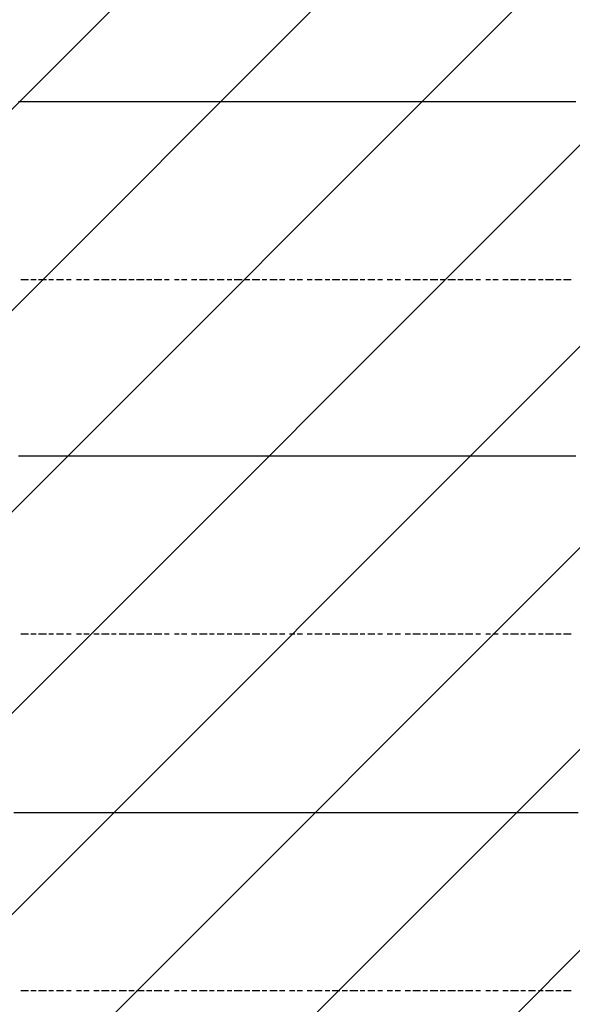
# Model space of a CAD drawing. Extents: x 997 to 109698, y 921 to 94021.
# Tile 99 of 256: x 26994 to 27926, y 8747 to 10407. Entities that reach past the tile are written whole.
import ezdxf

# ---------------------------------------------------------------- set-up
doc = ezdxf.new("R2010")
doc.units = 0
doc.header["$MEASUREMENT"] = 0
doc.layers.add('12', color=7, linetype='CONTINUOUS')
doc.layers.add('28', color=7, linetype='CONTINUOUS')

msp = doc.modelspace()

# ---------------------------------------------------------------- linework, layer by layer
at = {"layer": '12', "color": 1}
for p, q in [((26991.601607, 10268.953237), (27000.601607, 10268.953237)), ((27000.601607, 10268.953237), (27008.601607, 10268.953237)), ((27008.601607, 10268.953237), (27021.601607, 10268.953237)), ((27021.601607, 10268.953237), (27029.601607, 10268.953237)), ((27029.601607, 10268.953237), (27038.601607, 10268.953237)), ((27038.601607, 10268.953237), (27050.601607, 10268.953237)), ((27050.601607, 10268.953237), (27059.601607, 10268.953237)), ((27059.601607, 10268.953237), (27067.601607, 10268.953237)), ((27067.601607, 10268.953237), (27080.601607, 10268.953237)), ((27080.601607, 10268.953237), (27089.601607, 10268.953237)), ((27089.601607, 10268.953237), (27097.601607, 10268.953237)), ((27097.601607, 10268.953237), (27110.601607, 10268.953237)), ((27110.601607, 10268.953237), (27118.601607, 10268.953237)), ((27118.601607, 10268.953237), (27131.601607, 10268.953237)), ((27131.601607, 10268.953237), (27139.601607, 10268.953237)), ((27139.601607, 10268.953237), (27148.601607, 10268.953237)), ((27148.601607, 10268.953237), (27161.601607, 10268.953237)), ((27161.601607, 10268.953237), (27169.601607, 10268.953237)), ((27169.601607, 10268.953237), (27177.601607, 10268.953237)), ((27177.601607, 10268.953237), (27190.601607, 10268.953237)), ((27190.601607, 10268.953237), (27199.601607, 10268.953237)), ((27199.601607, 10268.953237), (27207.601607, 10268.953237)), ((27207.601607, 10268.953237), (27220.601607, 10268.953237)), ((27220.601607, 10268.953237), (27228.601607, 10268.953237)), ((27228.601607, 10268.953237), (27241.601607, 10268.953237)), ((27241.601607, 10268.953237), (27249.601607, 10268.953237)), ((27249.601607, 10268.953237), (27258.601607, 10268.953237)), ((27258.601607, 10268.953237), (27271.601607, 10268.953237)), ((27271.601607, 10268.953237), (27279.601607, 10268.953237)), ((27279.601607, 10268.953237), (27288.601607, 10268.953237)), ((27288.601607, 10268.953237), (27300.601607, 10268.953237)), ((27300.601607, 10268.953237), (27309.601607, 10268.953237)), ((27309.601607, 10268.953237), (27317.601607, 10268.953237)), ((27317.601607, 10268.953237), (27330.601607, 10268.953237)), ((27330.601607, 10268.953237), (27338.601607, 10268.953237)), ((27338.601607, 10268.953237), (27351.601607, 10268.953237)), ((27351.601607, 10268.953237), (27359.601607, 10268.953237)), ((27359.601607, 10268.953237), (27368.601607, 10268.953237)), ((27368.601607, 10268.953237), (27381.601607, 10268.953237)), ((27381.601607, 10268.953237), (27389.601607, 10268.953237)), ((27389.601607, 10268.953237), (27398.601607, 10268.953237)), ((27398.601607, 10268.953237), (27410.601607, 10268.953237)), ((27410.601607, 10268.953237), (27419.601607, 10268.953237)), ((27419.601607, 10268.953237), (27427.601607, 10268.953237)), ((27427.601607, 10268.953237), (27440.601607, 10268.953237)), ((27440.601607, 10268.953237), (27448.601607, 10268.953237)), ((27448.601607, 10268.953237), (27461.601607, 10268.953237)), ((27461.601607, 10268.953237), (27470.601607, 10268.953237)), ((27470.601607, 10268.953237), (27478.601607, 10268.953237)), ((27478.601607, 10268.953237), (27491.601607, 10268.953237)), ((27491.601607, 10268.953237), (27499.601607, 10268.953237)), ((27499.601607, 10268.953237), (27508.601607, 10268.953237)), ((27508.601607, 10268.953237), (27520.601607, 10268.953237)), ((27520.601607, 10268.953237), (27529.601607, 10268.953237)), ((27529.601607, 10268.953237), (27537.601607, 10268.953237)), ((27537.601607, 10268.953237), (27550.601607, 10268.953237)), ((27550.601607, 10268.953237), (27558.601607, 10268.953237)), ((27558.601607, 10268.953237), (27571.601607, 10268.953237)), ((27571.601607, 10268.953237), (27580.601607, 10268.953237)), ((27580.601607, 10268.953237), (27588.601607, 10268.953237)), ((27588.601607, 10268.953237), (27601.601607, 10268.953237)), ((27601.601607, 10268.953237), (27609.601607, 10268.953237)), ((27609.601607, 10268.953237), (27618.601607, 10268.953237)), ((27618.601607, 10268.953237), (27630.601607, 10268.953237)), ((27630.601607, 10268.953237), (27639.601607, 10268.953237)), ((27639.601607, 10268.953237), (27647.601607, 10268.953237)), ((27647.601607, 10268.953237), (27660.601607, 10268.953237)), ((27660.601607, 10268.953237), (27669.601607, 10268.953237)), ((27669.601607, 10268.953237), (27677.601607, 10268.953237)), ((27677.601607, 10268.953237), (27690.601607, 10268.953237)), ((27690.601607, 10268.953237), (27698.601607, 10268.953237)), ((27698.601607, 10268.953237), (27711.601607, 10268.953237)), ((27711.601607, 10268.953237), (27719.601607, 10268.953237)), ((27719.601607, 10268.953237), (27728.601607, 10268.953237)), ((27728.601607, 10268.953237), (27741.601607, 10268.953237)), ((27741.601607, 10268.953237), (27749.601607, 10268.953237)), ((27749.601607, 10268.953237), (27757.601607, 10268.953237)), ((27757.601607, 10268.953237), (27770.601607, 10268.953237)), ((27770.601607, 10268.953237), (27779.601607, 10268.953237)), ((27779.601607, 10268.953237), (27787.601607, 10268.953237)), ((27787.601607, 10268.953237), (27800.601607, 10268.953237)), ((27800.601607, 10268.953237), (27808.601607, 10268.953237)), ((27808.601607, 10268.953237), (27821.601607, 10268.953237)), ((27821.601607, 10268.953237), (27829.601607, 10268.953237)), ((27829.601607, 10268.953237), (27838.601607, 10268.953237)), ((27838.601607, 10268.953237), (27851.601607, 10268.953237)), ((27851.601607, 10268.953237), (27859.601607, 10268.953237)), ((27859.601607, 10268.953237), (27868.601607, 10268.953237)), ((27868.601607, 10268.953237), (27880.601607, 10268.953237)), ((27880.601607, 10268.953237), (27889.601607, 10268.953237)), ((27889.601607, 10268.953237), (27897.601607, 10268.953237)), ((27897.601607, 10268.953237), (27910.601607, 10268.953237)), ((27910.601607, 10268.953237), (27918.601607, 10268.953237)), ((27918.601607, 10268.953237), (27931.601607, 10268.953237)), ((26991.601607, 9671.953237), (27000.601607, 9671.953237)), ((27000.601607, 9671.953237), (27008.601607, 9671.953237)), ((27008.601607, 9671.953237), (27021.601607, 9671.953237)), ((27021.601607, 9671.953237), (27029.601607, 9671.953237)), ((27029.601607, 9671.953237), (27038.601607, 9671.953237)), ((27038.601607, 9671.953237), (27050.601607, 9671.953237)), ((27050.601607, 9671.953237), (27059.601607, 9671.953237)), ((27059.601607, 9671.953237), (27067.601607, 9671.953237)), ((27067.601607, 9671.953237), (27080.601607, 9671.953237)), ((27080.601607, 9671.953237), (27089.601607, 9671.953237)), ((27089.601607, 9671.953237), (27097.601607, 9671.953237)), ((27097.601607, 9671.953237), (27110.601607, 9671.953237)), ((27110.601607, 9671.953237), (27118.601607, 9671.953237)), ((27118.601607, 9671.953237), (27131.601607, 9671.953237)), ((27131.601607, 9671.953237), (27139.601607, 9671.953237)), ((27139.601607, 9671.953237), (27148.601607, 9671.953237)), ((27148.601607, 9671.953237), (27161.601607, 9671.953237)), ((27161.601607, 9671.953237), (27169.601607, 9671.953237)), ((27169.601607, 9671.953237), (27177.601607, 9671.953237)), ((27177.601607, 9671.953237), (27190.601607, 9671.953237)), ((27190.601607, 9671.953237), (27199.601607, 9671.953237)), ((27199.601607, 9671.953237), (27207.601607, 9671.953237)), ((27207.601607, 9671.953237), (27220.601607, 9671.953237)), ((27220.601607, 9671.953237), (27228.601607, 9671.953237)), ((27228.601607, 9671.953237), (27241.601607, 9671.953237)), ((27241.601607, 9671.953237), (27249.601607, 9671.953237)), ((27249.601607, 9671.953237), (27258.601607, 9671.953237)), ((27258.601607, 9671.953237), (27271.601607, 9671.953237)), ((27271.601607, 9671.953237), (27279.601607, 9671.953237)), ((27279.601607, 9671.953237), (27288.601607, 9671.953237)), ((27288.601607, 9671.953237), (27300.601607, 9671.953237)), ((27300.601607, 9671.953237), (27309.601607, 9671.953237)), ((27309.601607, 9671.953237), (27317.601607, 9671.953237)), ((27317.601607, 9671.953237), (27330.601607, 9671.953237)), ((27330.601607, 9671.953237), (27338.601607, 9671.953237)), ((27338.601607, 9671.953237), (27351.601607, 9671.953237)), ((27351.601607, 9671.953237), (27359.601607, 9671.953237)), ((27359.601607, 9671.953237), (27368.601607, 9671.953237)), ((27368.601607, 9671.953237), (27381.601607, 9671.953237)), ((27381.601607, 9671.953237), (27389.601607, 9671.953237)), ((27389.601607, 9671.953237), (27398.601607, 9671.953237)), ((27398.601607, 9671.953237), (27410.601607, 9671.953237)), ((27410.601607, 9671.953237), (27419.601607, 9671.953237)), ((27419.601607, 9671.953237), (27427.601607, 9671.953237)), ((27427.601607, 9671.953237), (27440.601607, 9671.953237)), ((27440.601607, 9671.953237), (27448.601607, 9671.953237)), ((27448.601607, 9671.953237), (27461.601607, 9671.953237)), ((27461.601607, 9671.953237), (27470.601607, 9671.953237)), ((27470.601607, 9671.953237), (27478.601607, 9671.953237)), ((27478.601607, 9671.953237), (27491.601607, 9671.953237)), ((27491.601607, 9671.953237), (27499.601607, 9671.953237)), ((27499.601607, 9671.953237), (27508.601607, 9671.953237)), ((27508.601607, 9671.953237), (27520.601607, 9671.953237)), ((27520.601607, 9671.953237), (27529.601607, 9671.953237)), ((27529.601607, 9671.953237), (27537.601607, 9671.953237)), ((27537.601607, 9671.953237), (27550.601607, 9671.953237)), ((27550.601607, 9671.953237), (27558.601607, 9671.953237)), ((27558.601607, 9671.953237), (27571.601607, 9671.953237)), ((27571.601607, 9671.953237), (27580.601607, 9671.953237)), ((27580.601607, 9671.953237), (27588.601607, 9671.953237)), ((27588.601607, 9671.953237), (27601.601607, 9671.953237)), ((27601.601607, 9671.953237), (27609.601607, 9671.953237)), ((27609.601607, 9671.953237), (27618.601607, 9671.953237)), ((27618.601607, 9671.953237), (27630.601607, 9671.953237)), ((27630.601607, 9671.953237), (27639.601607, 9671.953237)), ((27639.601607, 9671.953237), (27647.601607, 9671.953237)), ((27647.601607, 9671.953237), (27660.601607, 9671.953237)), ((27660.601607, 9671.953237), (27669.601607, 9671.953237)), ((27669.601607, 9671.953237), (27677.601607, 9671.953237)), ((27677.601607, 9671.953237), (27690.601607, 9671.953237)), ((27690.601607, 9671.953237), (27698.601607, 9671.953237)), ((27698.601607, 9671.953237), (27711.601607, 9671.953237)), ((27711.601607, 9671.953237), (27719.601607, 9671.953237)), ((27719.601607, 9671.953237), (27728.601607, 9671.953237)), ((27728.601607, 9671.953237), (27741.601607, 9671.953237)), ((27741.601607, 9671.953237), (27749.601607, 9671.953237)), ((27749.601607, 9671.953237), (27757.601607, 9671.953237)), ((27757.601607, 9671.953237), (27770.601607, 9671.953237)), ((27770.601607, 9671.953237), (27779.601607, 9671.953237)), ((27779.601607, 9671.953237), (27787.601607, 9671.953237)), ((27787.601607, 9671.953237), (27800.601607, 9671.953237)), ((27800.601607, 9671.953237), (27808.601607, 9671.953237)), ((27808.601607, 9671.953237), (27821.601607, 9671.953237)), ((27821.601607, 9671.953237), (27829.601607, 9671.953237)), ((27829.601607, 9671.953237), (27838.601607, 9671.953237)), ((27838.601607, 9671.953237), (27851.601607, 9671.953237)), ((27851.601607, 9671.953237), (27859.601607, 9671.953237)), ((27859.601607, 9671.953237), (27868.601607, 9671.953237)), ((27868.601607, 9671.953237), (27880.601607, 9671.953237)), ((27880.601607, 9671.953237), (27889.601607, 9671.953237)), ((27889.601607, 9671.953237), (27897.601607, 9671.953237)), ((27897.601607, 9671.953237), (27910.601607, 9671.953237)), ((27910.601607, 9671.953237), (27918.601607, 9671.953237)), ((27918.601607, 9671.953237), (27931.601607, 9671.953237)), ((26983.601607, 9070.953237), (26995.601607, 9070.953237)), ((26995.601607, 9070.953237), (27004.601607, 9070.953237)), ((27004.601607, 9070.953237), (27012.601607, 9070.953237)), ((27012.601607, 9070.953237), (27025.601607, 9070.953237)), ((27025.601607, 9070.953237), (27034.601607, 9070.953237)), ((27034.601607, 9070.953237), (27046.601607, 9070.953237)), ((27046.601607, 9070.953237), (27055.601607, 9070.953237)), ((27055.601607, 9070.953237), (27063.601607, 9070.953237)), ((27063.601607, 9070.953237), (27076.601607, 9070.953237)), ((27076.601607, 9070.953237), (27084.601607, 9070.953237)), ((27084.601607, 9070.953237), (27093.601607, 9070.953237)), ((27093.601607, 9070.953237), (27106.601607, 9070.953237)), ((27106.601607, 9070.953237), (27114.601607, 9070.953237)), ((27114.601607, 9070.953237), (27122.601607, 9070.953237)), ((27122.601607, 9070.953237), (27135.601607, 9070.953237)), ((27135.601607, 9070.953237), (27144.601607, 9070.953237)), ((27144.601607, 9070.953237), (27152.601607, 9070.953237)), ((27152.601607, 9070.953237), (27165.601607, 9070.953237)), ((27165.601607, 9070.953237), (27173.601607, 9070.953237)), ((27173.601607, 9070.953237), (27186.601607, 9070.953237)), ((27186.601607, 9070.953237), (27194.601607, 9070.953237)), ((27194.601607, 9070.953237), (27203.601607, 9070.953237)), ((27203.601607, 9070.953237), (27216.601607, 9070.953237)), ((27216.601607, 9070.953237), (27224.601607, 9070.953237)), ((27224.601607, 9070.953237), (27233.601607, 9070.953237)), ((27233.601607, 9070.953237), (27245.601607, 9070.953237)), ((27245.601607, 9070.953237), (27254.601607, 9070.953237)), ((27254.601607, 9070.953237), (27262.601607, 9070.953237)), ((27262.601607, 9070.953237), (27275.601607, 9070.953237)), ((27275.601607, 9070.953237), (27283.601607, 9070.953237)), ((27283.601607, 9070.953237), (27296.601607, 9070.953237)), ((27296.601607, 9070.953237), (27304.601607, 9070.953237)), ((27304.601607, 9070.953237), (27313.601607, 9070.953237)), ((27313.601607, 9070.953237), (27326.601607, 9070.953237)), ((27326.601607, 9070.953237), (27334.601607, 9070.953237)), ((27334.601607, 9070.953237), (27343.601607, 9070.953237)), ((27343.601607, 9070.953237), (27355.601607, 9070.953237)), ((27355.601607, 9070.953237), (27364.601607, 9070.953237)), ((27364.601607, 9070.953237), (27372.601607, 9070.953237)), ((27372.601607, 9070.953237), (27385.601607, 9070.953237)), ((27385.601607, 9070.953237), (27393.601607, 9070.953237)), ((27393.601607, 9070.953237), (27406.601607, 9070.953237)), ((27406.601607, 9070.953237), (27415.601607, 9070.953237)), ((27415.601607, 9070.953237), (27423.601607, 9070.953237)), ((27423.601607, 9070.953237), (27436.601607, 9070.953237)), ((27436.601607, 9070.953237), (27444.601607, 9070.953237)), ((27444.601607, 9070.953237), (27453.601607, 9070.953237)), ((27453.601607, 9070.953237), (27465.601607, 9070.953237)), ((27465.601607, 9070.953237), (27474.601607, 9070.953237)), ((27474.601607, 9070.953237), (27482.601607, 9070.953237)), ((27482.601607, 9070.953237), (27495.601607, 9070.953237)), ((27495.601607, 9070.953237), (27503.601607, 9070.953237)), ((27503.601607, 9070.953237), (27516.601607, 9070.953237)), ((27516.601607, 9070.953237), (27525.601607, 9070.953237)), ((27525.601607, 9070.953237), (27533.601607, 9070.953237)), ((27533.601607, 9070.953237), (27546.601607, 9070.953237)), ((27546.601607, 9070.953237), (27554.601607, 9070.953237)), ((27554.601607, 9070.953237), (27563.601607, 9070.953237)), ((27563.601607, 9070.953237), (27575.601607, 9070.953237)), ((27575.601607, 9070.953237), (27584.601607, 9070.953237)), ((27584.601607, 9070.953237), (27592.601607, 9070.953237)), ((27592.601607, 9070.953237), (27605.601607, 9070.953237)), ((27605.601607, 9070.953237), (27613.601607, 9070.953237)), ((27613.601607, 9070.953237), (27626.601607, 9070.953237)), ((27626.601607, 9070.953237), (27635.601607, 9070.953237)), ((27635.601607, 9070.953237), (27643.601607, 9070.953237)), ((27643.601607, 9070.953237), (27656.601607, 9070.953237)), ((27656.601607, 9070.953237), (27664.601607, 9070.953237)), ((27664.601607, 9070.953237), (27673.601607, 9070.953237)), ((27673.601607, 9070.953237), (27685.601607, 9070.953237)), ((27685.601607, 9070.953237), (27694.601607, 9070.953237)), ((27694.601607, 9070.953237), (27702.601607, 9070.953237)), ((27702.601607, 9070.953237), (27715.601607, 9070.953237)), ((27715.601607, 9070.953237), (27724.601607, 9070.953237)), ((27724.601607, 9070.953237), (27732.601607, 9070.953237)), ((27732.601607, 9070.953237), (27745.601607, 9070.953237)), ((27745.601607, 9070.953237), (27753.601607, 9070.953237)), ((27753.601607, 9070.953237), (27766.601607, 9070.953237)), ((27766.601607, 9070.953237), (27774.601607, 9070.953237)), ((27774.601607, 9070.953237), (27783.601607, 9070.953237)), ((27783.601607, 9070.953237), (27795.601607, 9070.953237)), ((27795.601607, 9070.953237), (27804.601607, 9070.953237)), ((27804.601607, 9070.953237), (27812.601607, 9070.953237)), ((27812.601607, 9070.953237), (27825.601607, 9070.953237)), ((27825.601607, 9070.953237), (27834.601607, 9070.953237)), ((27834.601607, 9070.953237), (27842.601607, 9070.953237)), ((27842.601607, 9070.953237), (27855.601607, 9070.953237)), ((27855.601607, 9070.953237), (27863.601607, 9070.953237)), ((27863.601607, 9070.953237), (27876.601607, 9070.953237)), ((27876.601607, 9070.953237), (27884.601607, 9070.953237)), ((27884.601607, 9070.953237), (27893.601607, 9070.953237)), ((27893.601607, 9070.953237), (27906.601607, 9070.953237)), ((27906.601607, 9070.953237), (27914.601607, 9070.953237)), ((27914.601607, 9070.953237), (27923.601607, 9070.953237)), ((27923.601607, 9070.953237), (27935.601607, 9070.953237))]:
    msp.add_line(p, q, dxfattribs=at)
at = {"layer": '12', "color": 5}
for p, q in [((26995.601607, 9968.953237), (27008.601607, 9968.953237)), ((27012.601607, 9968.953237), (27021.601607, 9968.953237)), ((27025.601607, 9968.953237), (27038.601607, 9968.953237)), ((27042.601607, 9968.953237), (27050.601607, 9968.953237)), ((27055.601607, 9968.953237), (27067.601607, 9968.953237)), ((27072.601607, 9968.953237), (27080.601607, 9968.953237)), ((27089.601607, 9968.953237), (27097.601607, 9968.953237)), ((27101.601607, 9968.953237), (27110.601607, 9968.953237)), ((27118.601607, 9968.953237), (27127.601607, 9968.953237)), ((27131.601607, 9968.953237), (27144.601607, 9968.953237)), ((27148.601607, 9968.953237), (27156.601607, 9968.953237)), ((27161.601607, 9968.953237), (27173.601607, 9968.953237)), ((27177.601607, 9968.953237), (27186.601607, 9968.953237)), ((27190.601607, 9968.953237), (27203.601607, 9968.953237)), ((27207.601607, 9968.953237), (27216.601607, 9968.953237)), ((27220.601607, 9968.953237), (27233.601607, 9968.953237)), ((27237.601607, 9968.953237), (27245.601607, 9968.953237)), ((27254.601607, 9968.953237), (27262.601607, 9968.953237)), ((27266.601607, 9968.953237), (27275.601607, 9968.953237)), ((27283.601607, 9968.953237), (27292.601607, 9968.953237)), ((27296.601607, 9968.953237), (27309.601607, 9968.953237)), ((27313.601607, 9968.953237), (27321.601607, 9968.953237)), ((27326.601607, 9968.953237), (27338.601607, 9968.953237)), ((27343.601607, 9968.953237), (27351.601607, 9968.953237)), ((27355.601607, 9968.953237), (27368.601607, 9968.953237)), ((27372.601607, 9968.953237), (27381.601607, 9968.953237)), ((27385.601607, 9968.953237), (27398.601607, 9968.953237)), ((27402.601607, 9968.953237), (27410.601607, 9968.953237)), ((27415.601607, 9968.953237), (27427.601607, 9968.953237)), ((27431.601607, 9968.953237), (27440.601607, 9968.953237)), ((27448.601607, 9968.953237), (27457.601607, 9968.953237)), ((27461.601607, 9968.953237), (27470.601607, 9968.953237)), ((27478.601607, 9968.953237), (27486.601607, 9968.953237)), ((27491.601607, 9968.953237), (27503.601607, 9968.953237)), ((27508.601607, 9968.953237), (27516.601607, 9968.953237)), ((27520.601607, 9968.953237), (27533.601607, 9968.953237)), ((27537.601607, 9968.953237), (27546.601607, 9968.953237)), ((27550.601607, 9968.953237), (27563.601607, 9968.953237)), ((27567.601607, 9968.953237), (27575.601607, 9968.953237)), ((27580.601607, 9968.953237), (27592.601607, 9968.953237)), ((27597.601607, 9968.953237), (27605.601607, 9968.953237)), ((27613.601607, 9968.953237), (27622.601607, 9968.953237)), ((27626.601607, 9968.953237), (27635.601607, 9968.953237)), ((27643.601607, 9968.953237), (27652.601607, 9968.953237)), ((27656.601607, 9968.953237), (27669.601607, 9968.953237)), ((27673.601607, 9968.953237), (27681.601607, 9968.953237)), ((27685.601607, 9968.953237), (27698.601607, 9968.953237)), ((27702.601607, 9968.953237), (27711.601607, 9968.953237)), ((27715.601607, 9968.953237), (27728.601607, 9968.953237)), ((27732.601607, 9968.953237), (27741.601607, 9968.953237)), ((27745.601607, 9968.953237), (27757.601607, 9968.953237)), ((27762.601607, 9968.953237), (27770.601607, 9968.953237)), ((27779.601607, 9968.953237), (27787.601607, 9968.953237)), ((27791.601607, 9968.953237), (27800.601607, 9968.953237)), ((27808.601607, 9968.953237), (27817.601607, 9968.953237)), ((27821.601607, 9968.953237), (27834.601607, 9968.953237)), ((27838.601607, 9968.953237), (27846.601607, 9968.953237)), ((27851.601607, 9968.953237), (27863.601607, 9968.953237)), ((27868.601607, 9968.953237), (27876.601607, 9968.953237)), ((27880.601607, 9968.953237), (27893.601607, 9968.953237)), ((27897.601607, 9968.953237), (27906.601607, 9968.953237)), ((27910.601607, 9968.953237), (27923.601607, 9968.953237)), ((26995.601607, 9371.953237), (27008.601607, 9371.953237)), ((27012.601607, 9371.953237), (27021.601607, 9371.953237)), ((27025.601607, 9371.953237), (27038.601607, 9371.953237)), ((27042.601607, 9371.953237), (27050.601607, 9371.953237)), ((27055.601607, 9371.953237), (27067.601607, 9371.953237)), ((27072.601607, 9371.953237), (27080.601607, 9371.953237)), ((27089.601607, 9371.953237), (27097.601607, 9371.953237)), ((27101.601607, 9371.953237), (27110.601607, 9371.953237)), ((27118.601607, 9371.953237), (27127.601607, 9371.953237)), ((27131.601607, 9371.953237), (27144.601607, 9371.953237)), ((27148.601607, 9371.953237), (27156.601607, 9371.953237)), ((27161.601607, 9371.953237), (27173.601607, 9371.953237)), ((27177.601607, 9371.953237), (27186.601607, 9371.953237)), ((27190.601607, 9371.953237), (27203.601607, 9371.953237)), ((27207.601607, 9371.953237), (27216.601607, 9371.953237)), ((27220.601607, 9371.953237), (27233.601607, 9371.953237)), ((27237.601607, 9371.953237), (27245.601607, 9371.953237)), ((27254.601607, 9371.953237), (27262.601607, 9371.953237)), ((27266.601607, 9371.953237), (27275.601607, 9371.953237)), ((27283.601607, 9371.953237), (27292.601607, 9371.953237)), ((27296.601607, 9371.953237), (27309.601607, 9371.953237)), ((27313.601607, 9371.953237), (27321.601607, 9371.953237)), ((27326.601607, 9371.953237), (27338.601607, 9371.953237)), ((27343.601607, 9371.953237), (27351.601607, 9371.953237)), ((27355.601607, 9371.953237), (27368.601607, 9371.953237)), ((27372.601607, 9371.953237), (27381.601607, 9371.953237)), ((27385.601607, 9371.953237), (27398.601607, 9371.953237)), ((27402.601607, 9371.953237), (27410.601607, 9371.953237)), ((27415.601607, 9371.953237), (27427.601607, 9371.953237)), ((27431.601607, 9371.953237), (27440.601607, 9371.953237)), ((27448.601607, 9371.953237), (27457.601607, 9371.953237)), ((27461.601607, 9371.953237), (27470.601607, 9371.953237)), ((27478.601607, 9371.953237), (27486.601607, 9371.953237)), ((27491.601607, 9371.953237), (27503.601607, 9371.953237)), ((27508.601607, 9371.953237), (27516.601607, 9371.953237)), ((27520.601607, 9371.953237), (27533.601607, 9371.953237)), ((27537.601607, 9371.953237), (27546.601607, 9371.953237)), ((27550.601607, 9371.953237), (27563.601607, 9371.953237)), ((27567.601607, 9371.953237), (27575.601607, 9371.953237)), ((27580.601607, 9371.953237), (27592.601607, 9371.953237)), ((27597.601607, 9371.953237), (27605.601607, 9371.953237)), ((27613.601607, 9371.953237), (27622.601607, 9371.953237)), ((27626.601607, 9371.953237), (27635.601607, 9371.953237)), ((27643.601607, 9371.953237), (27652.601607, 9371.953237)), ((27656.601607, 9371.953237), (27669.601607, 9371.953237)), ((27673.601607, 9371.953237), (27681.601607, 9371.953237)), ((27685.601607, 9371.953237), (27698.601607, 9371.953237)), ((27702.601607, 9371.953237), (27711.601607, 9371.953237)), ((27715.601607, 9371.953237), (27728.601607, 9371.953237)), ((27732.601607, 9371.953237), (27741.601607, 9371.953237)), ((27745.601607, 9371.953237), (27757.601607, 9371.953237)), ((27762.601607, 9371.953237), (27770.601607, 9371.953237)), ((27779.601607, 9371.953237), (27787.601607, 9371.953237)), ((27791.601607, 9371.953237), (27800.601607, 9371.953237)), ((27808.601607, 9371.953237), (27817.601607, 9371.953237)), ((27821.601607, 9371.953237), (27834.601607, 9371.953237)), ((27838.601607, 9371.953237), (27846.601607, 9371.953237)), ((27851.601607, 9371.953237), (27863.601607, 9371.953237)), ((27868.601607, 9371.953237), (27876.601607, 9371.953237)), ((27880.601607, 9371.953237), (27893.601607, 9371.953237)), ((27897.601607, 9371.953237), (27906.601607, 9371.953237)), ((27910.601607, 9371.953237), (27923.601607, 9371.953237)), ((26995.601607, 8770.953237), (27008.601607, 8770.953237)), ((27012.601607, 8770.953237), (27021.601607, 8770.953237)), ((27025.601607, 8770.953237), (27038.601607, 8770.953237)), ((27042.601607, 8770.953237), (27050.601607, 8770.953237)), ((27055.601607, 8770.953237), (27067.601607, 8770.953237)), ((27072.601607, 8770.953237), (27080.601607, 8770.953237)), ((27089.601607, 8770.953237), (27097.601607, 8770.953237)), ((27101.601607, 8770.953237), (27110.601607, 8770.953237)), ((27118.601607, 8770.953237), (27127.601607, 8770.953237)), ((27131.601607, 8770.953237), (27144.601607, 8770.953237)), ((27148.601607, 8770.953237), (27156.601607, 8770.953237)), ((27161.601607, 8770.953237), (27173.601607, 8770.953237)), ((27177.601607, 8770.953237), (27186.601607, 8770.953237)), ((27190.601607, 8770.953237), (27203.601607, 8770.953237)), ((27207.601607, 8770.953237), (27216.601607, 8770.953237)), ((27220.601607, 8770.953237), (27233.601607, 8770.953237)), ((27237.601607, 8770.953237), (27245.601607, 8770.953237)), ((27254.601607, 8770.953237), (27262.601607, 8770.953237)), ((27266.601607, 8770.953237), (27275.601607, 8770.953237)), ((27283.601607, 8770.953237), (27292.601607, 8770.953237)), ((27296.601607, 8770.953237), (27309.601607, 8770.953237)), ((27313.601607, 8770.953237), (27321.601607, 8770.953237)), ((27326.601607, 8770.953237), (27338.601607, 8770.953237)), ((27343.601607, 8770.953237), (27351.601607, 8770.953237)), ((27355.601607, 8770.953237), (27368.601607, 8770.953237)), ((27372.601607, 8770.953237), (27381.601607, 8770.953237)), ((27385.601607, 8770.953237), (27398.601607, 8770.953237)), ((27402.601607, 8770.953237), (27410.601607, 8770.953237)), ((27415.601607, 8770.953237), (27427.601607, 8770.953237)), ((27431.601607, 8770.953237), (27440.601607, 8770.953237)), ((27448.601607, 8770.953237), (27457.601607, 8770.953237)), ((27461.601607, 8770.953237), (27470.601607, 8770.953237)), ((27478.601607, 8770.953237), (27486.601607, 8770.953237)), ((27491.601607, 8770.953237), (27503.601607, 8770.953237)), ((27508.601607, 8770.953237), (27516.601607, 8770.953237)), ((27520.601607, 8770.953237), (27533.601607, 8770.953237)), ((27537.601607, 8770.953237), (27546.601607, 8770.953237)), ((27550.601607, 8770.953237), (27563.601607, 8770.953237)), ((27567.601607, 8770.953237), (27575.601607, 8770.953237)), ((27580.601607, 8770.953237), (27592.601607, 8770.953237)), ((27597.601607, 8770.953237), (27605.601607, 8770.953237)), ((27613.601607, 8770.953237), (27622.601607, 8770.953237)), ((27626.601607, 8770.953237), (27635.601607, 8770.953237)), ((27643.601607, 8770.953237), (27652.601607, 8770.953237)), ((27656.601607, 8770.953237), (27669.601607, 8770.953237)), ((27673.601607, 8770.953237), (27681.601607, 8770.953237)), ((27685.601607, 8770.953237), (27698.601607, 8770.953237)), ((27702.601607, 8770.953237), (27711.601607, 8770.953237)), ((27715.601607, 8770.953237), (27728.601607, 8770.953237)), ((27732.601607, 8770.953237), (27741.601607, 8770.953237)), ((27745.601607, 8770.953237), (27757.601607, 8770.953237)), ((27762.601607, 8770.953237), (27770.601607, 8770.953237)), ((27779.601607, 8770.953237), (27787.601607, 8770.953237)), ((27791.601607, 8770.953237), (27800.601607, 8770.953237)), ((27808.601607, 8770.953237), (27817.601607, 8770.953237)), ((27821.601607, 8770.953237), (27834.601607, 8770.953237)), ((27838.601607, 8770.953237), (27846.601607, 8770.953237)), ((27851.601607, 8770.953237), (27863.601607, 8770.953237)), ((27868.601607, 8770.953237), (27876.601607, 8770.953237)), ((27880.601607, 8770.953237), (27893.601607, 8770.953237)), ((27897.601607, 8770.953237), (27906.601607, 8770.953237)), ((27910.601607, 8770.953237), (27923.601607, 8770.953237))]:
    msp.add_line(p, q, dxfattribs=at)
at = {"layer": '28', "color": 2}
for p, q in [((22581.774752, 3820.953237), (41547.636205, 22786.814691)), ((22921.186007, 3820.953237), (41547.636205, 22447.403436)), ((22242.363497, 3820.953237), (36732.759958, 18311.349699)), ((20545.307222, 3820.953237), (29497.636205, 12773.282221)), ((20884.718477, 3820.953237), (29497.636205, 12433.870966)), ((21824.129732, 4420.953237), (29097.636205, 11694.459711)), ((22097.636205, 4355.048456), (29097.636205, 11355.048456)), ((22097.636205, 4015.637201), (29202.872716, 11120.873711))]:
    msp.add_line(p, q, dxfattribs=at)

doc.saveas('drawing.dxf')
